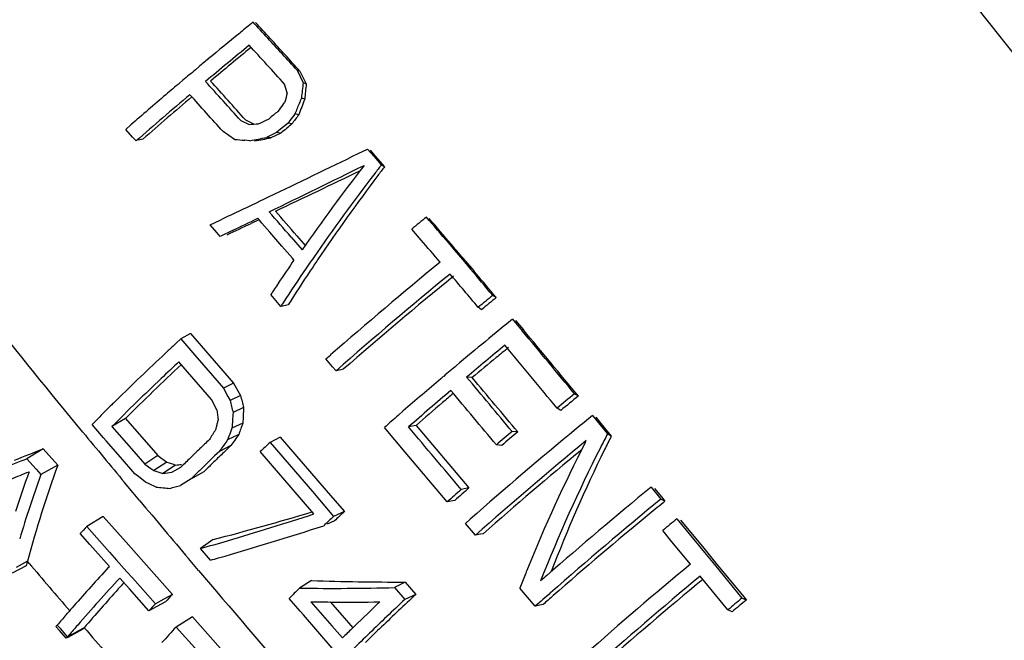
# Model space of a CAD drawing. Header units: inches. Extents: x 0 to 34, y 0 to 22.
# Tile 95 of 164: x 19.6 to 20.159, y 16.871 to 17.223. Entities that reach past the tile are written whole.
import ezdxf

# ---------------------------------------------------------------- set-up
doc = ezdxf.new("R2010")
doc.units = ezdxf.units.IN
doc.header["$LTSCALE"] = 1.87
doc.header["$MEASUREMENT"] = 0
doc.layers.get('0').update_dxf_attribs({"linetype": 'CONTINUOUS'})

msp = doc.modelspace()

# ---------------------------------------------------------------- linework, layer by layer
at = {"color": 7, "linetype": 'Continuous'}
for p, q in [((19.72426, 17.21568), (19.72491, 17.21621)), ((19.69936, 17.19504), (19.70119, 17.19658)), ((19.75868, 17.19416), (19.75706, 17.19472)), ((19.75706, 17.19472), (19.76048, 17.18765)), ((19.69047, 17.18755), (19.6922, 17.18902)), ((19.75868, 17.19416), (19.76222, 17.18699)), ((19.75141, 17.18186), (19.74995, 17.18684)), ((19.76138, 17.17826), (19.75947, 17.17893)), ((19.74895, 17.17515), (19.75009, 17.17667)), ((19.7277, 17.16654), (19.73233, 17.16433)), ((19.73914, 17.16625), (19.74112, 17.16722)), ((19.75794, 17.1694), (19.75583, 17.16997)), ((19.65974, 17.16114), (19.66261, 17.16364)), ((19.66365, 17.15677), (19.65974, 17.16114)), ((19.72502, 17.16616), (19.72981, 17.16396)), ((19.73518, 17.16432), (19.73716, 17.16528)), ((19.73716, 17.16528), (19.73914, 17.16625)), ((19.75191, 17.16475), (19.74674, 17.16046)), ((19.75298, 17.16618), (19.75191, 17.16475)), ((19.75414, 17.16425), (19.75191, 17.16475)), ((19.66561, 17.15458), (19.66365, 17.15677)), ((19.66953, 17.15567), (19.66692, 17.15494)), ((19.72159, 17.15544), (19.71498, 17.15988)), ((19.74155, 17.15747), (19.73962, 17.15653)), ((19.74213, 17.15629), (19.73962, 17.15653)), ((19.74541, 17.15936), (19.74155, 17.15747)), ((19.74782, 17.15901), (19.74213, 17.15629)), ((19.74674, 17.16046), (19.74541, 17.15937)), ((19.74782, 17.15901), (19.74541, 17.15937)), ((19.73028, 17.15473), (19.72738, 17.15496)), ((19.79175, 17.14742), (19.79696, 17.14997)), ((19.79696, 17.14997), (19.80073, 17.14566)), ((19.79849, 17.14931), (19.80121, 17.1462)), ((19.80073, 17.14566), (19.80484, 17.14095)), ((19.80121, 17.1462), (19.80666, 17.13994)), ((19.80666, 17.13994), (19.80484, 17.14095)), ((19.73779, 17.12133), (19.74085, 17.1228)), ((19.73107, 17.11813), (19.73394, 17.11949)), ((19.73394, 17.11949), (19.7364, 17.12067)), ((19.7364, 17.12067), (19.73779, 17.12133)), ((19.73564, 17.10952), (19.73467, 17.11064)), ((19.70762, 17.107), (19.7133, 17.10968)), ((19.71146, 17.1026), (19.70762, 17.107)), ((19.7354, 17.10979), (19.73103, 17.10774)), ((19.73698, 17.10798), (19.73564, 17.10952)), ((19.74152, 17.10277), (19.73698, 17.10798)), ((19.71338, 17.1004), (19.71146, 17.1026)), ((19.7204, 17.10377), (19.71338, 17.1004)), ((19.74838, 17.09487), (19.74152, 17.10277)), ((19.75364, 17.09998), (19.7599, 17.09275)), ((19.75696, 17.1007), (19.76167, 17.09525)), ((19.82752, 17.09829), (19.82217, 17.10455)), ((19.75436, 17.08796), (19.74838, 17.09487)), ((19.84296, 17.09665), (19.84639, 17.09261)), ((19.76627, 17.08823), (19.76535, 17.0869)), ((19.84639, 17.09261), (19.85205, 17.08592)), ((19.75526, 17.08692), (19.75436, 17.08796)), ((19.85205, 17.08592), (19.85551, 17.08183)), ((19.8526, 17.08639), (19.85737, 17.08074)), ((19.74591, 17.06287), (19.7421, 17.06729)), ((19.87013, 17.0656), (19.86811, 17.06685)), ((19.86858, 17.06745), (19.87013, 17.0656)), ((19.74782, 17.06065), (19.74591, 17.06287)), ((19.75055, 17.06117), (19.74782, 17.06065)), ((19.75191, 17.06142), (19.75055, 17.06117)), ((19.86175, 17.05876), (19.85984, 17.0601)), ((19.87936, 17.05341), (19.8849, 17.04675)), ((19.88108, 17.05254), (19.88548, 17.04726)), ((19.69656, 17.04518), (19.69099, 17.04212)), ((19.69656, 17.04518), (19.72098, 17.017)), ((19.68836, 17.03968), (19.69099, 17.04212)), ((19.69099, 17.04212), (19.69903, 17.03284)), ((19.69903, 17.03284), (19.71518, 17.01416)), ((19.77344, 17.03078), (19.7761, 17.03311)), ((19.70846, 17.00782), (19.68998, 17.02918)), ((19.77723, 17.02633), (19.77343, 17.03077)), ((19.84761, 17.02712), (19.8493, 17.02854)), ((19.77914, 17.0241), (19.77723, 17.02633)), ((19.78189, 17.02464), (19.77914, 17.0241)), ((19.78326, 17.02491), (19.78189, 17.02464)), ((19.72098, 17.017), (19.71518, 17.01416)), ((19.72098, 17.017), (19.72491, 17.01006)), ((19.83862, 17.01952), (19.84025, 17.02091)), ((19.85643, 17.02017), (19.85329, 17.02045)), ((19.71518, 17.01416), (19.71774, 17.00954)), ((19.72491, 17.01006), (19.71902, 17.00723)), ((19.91671, 17.00969), (19.91454, 17.01096)), ((19.7114, 17.00195), (19.70846, 17.00782)), ((19.71774, 17.00954), (19.71902, 17.00723)), ((19.72669, 17.00325), (19.72068, 17.0004)), ((19.81448, 16.99874), (19.81734, 17.00123)), ((19.90675, 17.00155), (19.90465, 17.00283)), ((19.64605, 16.98729), (19.64062, 16.9935)), ((19.6596, 16.99696), (19.65195, 16.99244)), ((19.6596, 16.99696), (19.67804, 16.97589)), ((19.72626, 16.99436), (19.72007, 16.9914)), ((19.9247, 16.99863), (19.93326, 16.98821)), ((19.92657, 16.99776), (19.92952, 16.99419)), ((19.92952, 16.99419), (19.93543, 16.98702)), ((19.65195, 16.99244), (19.66433, 16.97825)), ((19.72388, 16.98787), (19.71753, 16.98478)), ((19.81842, 16.97784), (19.80658, 16.99182)), ((19.82457, 16.99301), (19.82028, 16.99216)), ((19.82457, 16.99301), (19.85463, 16.95752)), ((19.88231, 16.9893), (19.87909, 16.98957)), ((19.93543, 16.98702), (19.93326, 16.98821)), ((19.64713, 16.98605), (19.64605, 16.98729)), ((19.64872, 16.98424), (19.64713, 16.98605)), ((19.65684, 16.97494), (19.64872, 16.98424)), ((19.74739, 16.98644), (19.74172, 16.98336)), ((19.74172, 16.98336), (19.7657, 16.95544)), ((19.74739, 16.98644), (19.7772, 16.95187)), ((19.87331, 16.98172), (19.87017, 16.982)), ((19.92067, 16.98342), (19.92116, 16.98439)), ((19.61289, 16.97981), (19.60355, 16.97413)), ((19.61289, 16.97981), (19.62113, 16.97048)), ((19.66433, 16.97825), (19.67055, 16.97112)), ((19.7195, 16.98159), (19.71295, 16.9783)), ((19.76663, 16.94276), (19.73616, 16.97818)), ((19.84228, 16.94961), (19.81842, 16.97784)), ((19.60217, 16.97357), (19.60355, 16.97413)), ((19.60355, 16.97413), (19.60888, 16.9681)), ((19.665, 16.9656), (19.65684, 16.97494)), ((19.67804, 16.97589), (19.67055, 16.97112)), ((19.67055, 16.97112), (19.67397, 16.96862)), ((19.68308, 16.97216), (19.67569, 16.96738)), ((19.67804, 16.97589), (19.68308, 16.97216)), ((19.60888, 16.9681), (19.61155, 16.96508)), ((19.62113, 16.97048), (19.61155, 16.96508)), ((19.66567, 16.96506), (19.665, 16.9656)), ((19.67397, 16.96862), (19.67569, 16.96738)), ((19.67569, 16.96738), (19.67911, 16.96634)), ((19.67911, 16.96634), (19.68082, 16.96582)), ((19.68806, 16.97054), (19.68082, 16.96582)), ((19.68596, 16.96648), (19.69112, 16.96938)), ((19.70408, 16.96672), (19.69801, 16.96336)), ((19.61155, 16.96508), (19.61136, 16.96454)), ((19.66398, 16.95479), (19.65912, 16.96062)), ((19.66701, 16.96399), (19.66567, 16.96506)), ((19.67102, 16.96076), (19.66701, 16.96399)), ((19.673, 16.95985), (19.67102, 16.96076)), ((19.67697, 16.95805), (19.673, 16.95985)), ((19.69693, 16.96276), (19.69086, 16.95892)), ((19.69771, 16.96353), (19.69693, 16.96276)), ((19.69801, 16.96336), (19.69693, 16.96276)), ((19.66778, 16.95025), (19.66398, 16.95479)), ((19.7657, 16.95544), (19.77779, 16.94135)), ((19.85463, 16.95752), (19.85025, 16.95662)), ((19.95803, 16.95798), (19.96357, 16.9512)), ((19.96001, 16.95717), (19.96394, 16.9524)), ((19.7772, 16.95187), (19.78389, 16.9441)), ((19.84659, 16.95048), (19.84228, 16.94961)), ((19.9659, 16.95001), (19.96357, 16.9512)), ((19.96394, 16.9524), (19.9659, 16.95001)), ((19.78389, 16.9441), (19.77779, 16.94135)), ((19.64694, 16.94133), (19.63765, 16.9356)), ((19.64694, 16.94133), (19.65996, 16.92665)), ((19.77826, 16.93885), (19.77418, 16.93699)), ((19.85261, 16.93736), (19.85538, 16.93981)), ((19.85827, 16.93065), (19.85261, 16.93736)), ((19.97271, 16.94003), (19.98495, 16.92507)), ((19.97474, 16.93925), (19.98712, 16.9242)), ((19.63765, 16.9356), (19.65055, 16.92104)), ((19.96986, 16.927), (19.96464, 16.93336)), ((19.63946, 16.92541), (19.63396, 16.93161)), ((19.65996, 16.92665), (19.66844, 16.91709)), ((19.70939, 16.92819), (19.70214, 16.9231)), ((19.86118, 16.93125), (19.85827, 16.93065)), ((19.86263, 16.93156), (19.86118, 16.93125)), ((19.98034, 16.91422), (19.96986, 16.927)), ((19.65051, 16.91298), (19.63946, 16.92541)), ((19.65055, 16.92104), (19.65454, 16.91655)), ((19.70791, 16.9165), (19.70214, 16.9231)), ((19.98495, 16.92507), (19.98842, 16.92083)), ((19.98712, 16.9242), (19.99485, 16.9148)), ((19.98842, 16.92083), (19.99397, 16.91404)), ((19.60391, 16.91588), (19.59755, 16.91238)), ((19.60491, 16.91471), (19.60391, 16.91588)), ((19.65454, 16.91655), (19.66039, 16.90996)), ((19.66844, 16.91709), (19.68622, 16.89707)), ((19.70109, 16.9107), (19.69543, 16.9174)), ((19.6032, 16.91325), (19.59526, 16.90906)), ((19.64986, 16.91228), (19.65051, 16.91298)), ((19.66039, 16.90996), (19.66353, 16.90642)), ((19.99397, 16.91404), (19.99724, 16.91003)), ((19.99485, 16.9148), (19.99957, 16.90907)), ((19.99724, 16.91003), (20.00962, 16.89493)), ((19.66188, 16.90019), (19.65637, 16.90638)), ((19.66353, 16.90642), (19.67659, 16.89173)), ((19.76526, 16.90498), (19.75842, 16.90061)), ((19.81835, 16.90409), (19.8124, 16.90096)), ((19.81835, 16.90409), (19.82443, 16.89703)), ((20.00164, 16.88831), (19.98591, 16.90745)), ((19.99957, 16.90907), (20.01059, 16.89569)), ((19.66741, 16.89398), (19.66188, 16.90019)), ((19.8124, 16.90096), (19.81821, 16.89418)), ((19.89225, 16.89033), (19.88353, 16.90068)), ((19.67294, 16.88777), (19.66741, 16.89398)), ((19.68144, 16.89442), (19.67659, 16.89173)), ((19.68232, 16.89283), (19.67742, 16.89018)), ((19.68622, 16.89707), (19.68144, 16.89442)), ((19.75878, 16.88755), (19.75251, 16.89476)), ((19.76492, 16.8929), (19.77682, 16.87919)), ((19.77591, 16.89276), (19.78398, 16.88351)), ((19.82443, 16.89703), (19.81821, 16.89418)), ((20.01209, 16.89387), (20.00962, 16.89493)), ((20.01059, 16.89569), (20.01209, 16.89387)), ((19.67742, 16.89018), (19.67294, 16.88777)), ((19.76066, 16.88539), (19.75878, 16.88755)), ((19.89671, 16.89134), (19.89225, 16.89033)), ((20.00399, 16.8872), (20.00164, 16.88831)), ((19.62588, 16.88542), (19.62666, 16.88633)), ((19.69761, 16.88427), (19.68833, 16.87854)), ((19.69761, 16.88427), (19.73495, 16.8424)), ((19.76883, 16.876), (19.76066, 16.88539)), ((19.78398, 16.88351), (19.78869, 16.87811)), ((19.62013, 16.87875), (19.62092, 16.87967)), ((19.62209, 16.87656), (19.62013, 16.87875)), ((19.62284, 16.87744), (19.62092, 16.87967)), ((19.62602, 16.87217), (19.62209, 16.87656)), ((19.62669, 16.87295), (19.62284, 16.87744)), ((19.63542, 16.87724), (19.62687, 16.87263)), ((19.63303, 16.87642), (19.62986, 16.87468)), ((19.6362, 16.87815), (19.63303, 16.87642)), ((19.6362, 16.87815), (19.63542, 16.87724)), ((19.68833, 16.87854), (19.7006, 16.86476)), ((19.77703, 16.86659), (19.76883, 16.876)), ((19.77682, 16.87919), (19.78279, 16.87232)), ((19.78822, 16.87765), (19.78962, 16.87902)), ((19.62669, 16.87295), (19.62602, 16.87217)), ((19.62687, 16.87263), (19.62602, 16.87217)), ((19.62986, 16.87468), (19.62669, 16.87295)), ((19.62752, 16.87392), (19.62669, 16.87295))]:
    msp.add_line(p, q, dxfattribs=at)
for centre, radius, start, end in [((21.57816, 14.95243), 2.92561, 129.12599, 129.30572), ((17.46188, 15.11409), 3.09788, 42.65094, 42.87792), ((17.20086, 14.88936), 3.44304, 42.43849, 42.64505), ((21.51423, 15.03031), 2.82486, 129.31982, 129.78327), ((17.38541, 15.04368), 3.20183, 42.20759, 42.65066), ((17.11523, 14.81108), 3.55906, 42.03465, 42.43821), ((21.51735, 15.0268), 2.82075, 129.32292, 129.97743), ((21.50426, 15.05045), 2.79257, 129.42256, 130.03446), ((17.20035, 14.88584), 3.43439, 42.06614, 42.56382), ((21.47277, 15.08015), 2.76002, 129.78392, 129.93138), ((21.43167, 15.12916), 2.69606, 129.98101, 130.17987), ((21.37447, 15.19678), 2.6075, 130.22808, 130.45739), ((16.65848, 14.42599), 4.11244, 41.78302, 42.19872), ((16.25549, 14.07732), 4.64753, 41.65938, 42.02451), ((21.15061, 17.02337), 1.39981, 173.26016, 173.61947), ((19.98596, 17.77667), 0.6307, 249.05292, 249.22211), ((21.13095, 17.05083), 1.37549, 174.3188, 174.68401), ((21.27445, 15.31369), 2.45364, 130.45166, 131.06525), ((21.32171, 15.25913), 2.51702, 130.22709, 131.1445), ((21.29725, 15.29553), 2.47176, 130.33919, 131.18763), ((16.36102, 14.16987), 4.49324, 41.71663, 42.07586), ((20.86344, 16.89614), 1.14815, 165.59031, 165.85783), ((20.74043, 16.7748), 1.06094, 157.60949, 157.95805), ((20.71447, 16.80329), 1.0242, 158.5242, 159.05617), ((20.78252, 16.39805), 1.29312, 143.06205, 143.27357), ((20.73708, 16.77616), 1.05732, 157.95814, 158.13253), ((21.51421, 15.03182), 2.77557, 129.5707, 129.7037), ((20.7854, 16.39284), 1.28994, 142.95392, 143.16484), ((20.75097, 16.43374), 1.23584, 143.46824, 143.7646), ((19.6202, 18.86661), 1.70618, 273.68319, 273.86386), ((22.00249, 14.44535), 3.5281, 129.58837, 129.72175), ((19.86969, 18.91964), 1.77041, 265.20155, 265.38954), ((19.36651, 19.06552), 1.94511, 280.77862, 281.0589), ((19.42701, 18.9204), 1.79203, 279.82926, 280.12781), ((16.63871, 23.60065), 7.18233, 295.589026, 296.040107), ((16.35547, 24.10321), 7.76578, 295.847409, 296.28991), ((20.75644, 16.39903), 1.21423, 142.35231, 145.15715), ((20.81077, 16.36324), 1.2715, 142.29157, 142.56651), ((20.77626, 16.40246), 1.21819, 142.74315, 143.04005), ((17.12094, 22.67438), 6.14767, 295.264435, 295.75997), ((20.77073, 16.39364), 1.22123, 142.55716, 145.33621), ((20.73305, 16.4347), 1.16428, 143.02913, 145.92251), ((16.91666, 23.01938), 6.53802, 295.324862, 295.497248), ((16.65387, 23.48846), 7.08293, 295.654768, 295.78286), ((15.16225, 13.12015), 6.07618, 40.91882, 41.098131), ((14.48299, 12.53145), 6.97802, 40.904911, 41.05774), ((22.49669, 13.83378), 4.22504, 129.128, 129.27297), ((16.00184, 13.83217), 5.04094, 40.3605, 40.57943), ((15.55938, 13.45236), 5.62475, 40.37132, 40.56973), ((17.42889, 22.02213), 5.42688, 294.94092, 295.10063), ((15.4971, 13.40245), 5.69313, 40.31304, 40.47941), ((15.16048, 13.11296), 6.1485, 40.258896, 40.373039), ((20.67448, 16.45616), 1.11482, 145.54277, 146.35707), ((20.70193, 16.44193), 1.13718, 145.44723, 145.7302), ((20.66067, 16.48448), 1.07644, 145.95858, 146.35863), ((21.41387, 15.16111), 2.48731, 129.30678, 131.18191), ((20.67399, 16.46091), 1.1034, 145.72772, 146.95422), ((20.63024, 16.50468), 1.03992, 146.35623, 147.63067), ((21.46164, 15.10563), 2.55173, 129.34436, 131.25097), ((21.43944, 15.1284), 2.51787, 129.26814, 131.13012), ((14.70697, 12.73388), 6.72817, 40.015838, 40.226595), ((15.12486, 13.08929), 6.19027, 39.982293, 40.163527), ((14.57492, 12.61774), 6.9154, 40.049534, 40.193625), ((20.64764, 16.47403), 1.08257, 146.35736, 146.76935), ((21.7019, 14.81183), 2.90652, 129.11811, 129.32862), ((20.64528, 16.47977), 1.06905, 146.96214, 147.08681), ((21.63984, 14.88895), 2.80529, 129.1126, 129.33351), ((21.59494, 14.94867), 2.71536, 129.18369, 129.43923), ((21.54232, 15.01251), 2.63262, 129.43744, 129.8938), ((12.73957, 11.09927), 9.29669, 39.486203, 39.772616), ((11.8126, 10.30707), 10.51673, 39.592925, 39.859092), ((20.90402, 15.72961), 1.78721, 132.85918, 133.05484), ((21.54757, 15.0072), 2.6313, 129.46751, 130.08284), ((11.34857, 9.92913), 11.10152, 39.582131, 39.821555), ((20.74657, 15.89671), 1.55762, 133.01916, 134.43026), ((21.5124, 15.04834), 2.58594, 129.89435, 130.02563), ((21.55162, 14.99562), 2.64055, 129.35966, 129.55516), ((20.70026, 15.95106), 1.47542, 133.14145, 134.85595), ((21.48109, 15.08555), 2.53731, 130.07463, 130.29197), ((21.51151, 15.04416), 2.57758, 129.55498, 129.94934), ((21.37939, 15.20488), 2.38052, 130.33373, 131.0092), ((10.05173, 8.80618), 12.78847, 39.784623, 39.964894), ((8.24011, 7.25368), 15.1764, 39.903582, 40.055641), ((21.5558, 17.48461), 1.89138, 194.53084, 194.74421), ((21.39802, 15.18414), 2.39963, 130.35144, 131.1089), ((21.40478, 15.17112), 2.41172, 130.27405, 130.46463), ((8.07847, 7.13233), 15.36425, 39.872199, 40.022298), ((21.60428, 14.94394), 2.66979, 129.26501, 129.53983), ((20.56359, 16.0832), 1.29635, 134.69843, 135.07991), ((20.61619, 16.03013), 1.37107, 134.44269, 134.70095), ((21.57119, 17.45385), 1.90526, 193.55698, 193.76842), ((21.34554, 15.24052), 2.32047, 130.46391, 130.9544), ((21.5873, 14.9561), 2.64729, 129.12837, 129.40667), ((21.01485, 17.16701), 1.31386, 187.21697, 187.4719), ((20.63264, 16.93312), 0.91443, 175.78061, 176.34598), ((20.61665, 16.95508), 0.89126, 176.90222, 177.47444), ((21.28531, 15.31303), 2.23718, 131.10563, 131.37452), ((20.51274, 16.13387), 1.22456, 135.07873, 135.41339), ((20.46286, 16.80587), 0.77445, 165.92136, 166.06552), ((20.46646, 16.80497), 0.77816, 165.77759, 165.92136), ((20.41215, 16.73905), 0.73186, 159.58366, 160.12481), ((21.60477, 14.94526), 2.6531, 129.29025, 129.54572), ((24.61665, 21.09455), 6.45496, 219.493371, 219.823733), ((20.45307, 16.51318), 0.88255, 147.26027, 147.68365), ((20.45923, 16.80677), 0.77072, 166.06552, 166.21009), ((20.43935, 16.71173), 0.77175, 158.75329, 159.10464), ((20.46161, 16.46861), 0.90215, 144.86006, 145.34636), ((3.99256, 3.61641), 20.72263, 40.072073, 40.200606), ((21.43516, 15.14794), 2.38883, 129.50392, 131.4008), ((21.48542, 15.08561), 2.49106, 130.15373, 130.42275), ((21.46167, 15.10686), 2.45723, 129.99664, 130.27094), ((20.74605, 16.56698), 0.91546, 152.60458, 153.15571), ((20.78013, 15.8614), 1.55357, 133.6783, 133.95919), ((20.49463, 16.43128), 0.95407, 144.5392, 144.88447), ((20.43133, 16.7148), 0.76315, 159.10496, 159.28179), ((20.93875, 15.69437), 1.75909, 132.8817, 133.12936), ((21.48072, 15.09563), 2.44941, 129.54668, 131.48173), ((20.70821, 16.5801), 0.88481, 152.88202, 158.00265), ((20.7121, 16.59581), 0.86964, 153.26512, 153.83004), ((18.44921, 19.87314), 3.11858, 291.58765, 291.90953), ((20.73187, 15.91141), 1.48406, 133.95804, 134.24674), ((20.77054, 15.87153), 1.53083, 133.69835, 134.26053), ((20.717, 15.93158), 1.44828, 133.78947, 134.10138), ((20.47961, 16.44185), 0.9357, 144.88516, 145.01856), ((20.76388, 15.88265), 1.51605, 133.54198, 133.78885), ((21.44176, 15.13405), 2.39263, 129.53907, 131.29967), ((20.72401, 16.57794), 0.89085, 153.14455, 158.48129), ((20.6898, 16.60658), 0.84487, 153.81888, 158.95247), ((18.44475, 19.85579), 3.10593, 291.5845, 291.87907), ((20.25531, 18.72494), 1.84383, 251.91962, 252.0822), ((19.56041, 18.20323), 1.23928, 275.91201, 276.06487), ((20.68292, 15.96162), 1.41395, 134.24552, 134.54279), ((20.66594, 15.98432), 1.37487, 134.10286, 134.3948), ((18.33882, 20.05226), 3.33516, 292.11878, 292.31017), ((20.30822, 16.71329), 0.7476, 160.18087, 162.01365), ((20.31888, 16.72035), 0.74122, 160.27815, 164.70413), ((19.51274, 18.28682), 1.33165, 277.25147, 277.47422), ((20.69697, 15.94725), 1.42525, 134.26662, 134.51606), ((20.33104, 16.70763), 0.76417, 160.35426, 161.75398), ((19.80212, 18.24136), 1.2894, 264.43024, 264.78379), ((19.24992, 18.57289), 1.67312, 285.06868, 285.28036), ((21.30301, 15.29747), 2.20529, 131.20567, 131.48144), ((21.27337, 15.32672), 2.16155, 131.02223, 131.30547), ((21.49301, 15.0858), 2.421, 129.34796, 131.18348), ((26.11085, 22.34482), 8.40325, 219.938314, 220.231112), ((21.5308, 15.04236), 2.46979, 129.38722, 131.29202), ((21.60211, 14.94612), 2.58704, 129.23226, 129.48927), ((20.30472, 16.71636), 0.73644, 161.75794, 163.24327), ((19.28762, 18.54161), 1.66764, 284.65019, 286.65324), ((20.92843, 15.7083), 1.68439, 132.80452, 133.06635), ((20.96013, 15.67353), 1.73358, 133.00193, 133.25777), ((21.47772, 15.09641), 2.39194, 129.47918, 131.19176), ((21.61687, 14.94023), 2.58891, 129.42577, 129.65751), ((20.6603, 15.98593), 1.3956, 137.11936, 137.34228), ((19.14797, 18.86953), 2.03173, 286.12816, 287.89134), ((20.25965, 16.73733), 0.67962, 164.76762, 164.99724), ((19.25873, 18.49423), 1.64043, 285.89178, 286.05305), ((26.15597, 22.48973), 8.60216, 220.398144, 220.634201), ((20.58971, 16.04846), 1.27652, 137.41371, 138.72803), ((30.41614, 26.00177), 14.05203, 220.31256, 220.657029), ((20.67008, 16.59587), 0.84355, 158.02585, 158.26539), ((21.45917, 15.1305), 2.31703, 129.66103, 131.60995), ((20.61589, 16.0243), 1.30336, 137.40781, 138.98217), ((20.63646, 16.01918), 1.31849, 137.86698, 138.07484), ((19.8146, 18.26699), 1.3629, 267.92527, 270.1575), ((20.66491, 16.59793), 0.83798, 158.26508, 158.82045), ((21.36452, 15.23353), 2.22521, 131.19822, 131.32116), ((21.50355, 15.0799), 2.37554, 129.70711, 131.70009), ((21.47084, 15.10963), 2.3294, 129.55523, 131.48387), ((20.56346, 16.08449), 1.22054, 138.06623, 139.43915), ((20.69707, 15.94704), 1.33805, 134.54807, 134.90424), ((19.77623, 18.32345), 1.42295, 269.283, 271.45666), ((20.74343, 15.92015), 1.43946, 137.26023, 137.48967), ((19.78827, 18.26901), 1.37631, 269.02818, 269.56397), ((19.78861, 18.33676), 1.44405, 269.57071, 270.60749), ((20.85335, 15.78769), 1.52398, 133.52001, 134.26602), ((20.89274, 15.74816), 1.56881, 132.91918, 133.89381), ((20.96037, 15.67571), 1.67008, 133.14871, 133.63356), ((21.32462, 15.27974), 2.15538, 131.33788, 131.64791), ((21.28197, 15.32252), 2.09287, 131.23569, 131.44426), ((21.63168, 14.92971), 2.54817, 129.53583, 129.76892), ((21.60888, 14.94648), 2.51834, 129.35058, 129.58917), ((20.51634, 16.11307), 1.17875, 138.73568, 139.00444), ((20.73374, 15.91509), 1.43923, 137.26701, 137.48143), ((20.47345, 16.15026), 1.12199, 139.06231, 139.45012), ((20.84198, 15.7998), 1.49858, 133.63118, 134.66356), ((20.49795, 16.12785), 1.14641, 139.01861, 139.39931), ((28.25454, 24.29351), 11.3694, 220.70922, 220.905324), ((20.73736, 15.91099), 1.42709, 137.31398, 137.7961), ((20.76026, 15.88316), 1.39065, 134.34593, 134.65955), ((20.76055, 15.88616), 1.37773, 133.91127, 134.44027)]:
    msp.add_arc(centre, radius, start, end, dxfattribs=at)
for points, knots in [([(20.65156, 16.87261), (20.60743, 16.9358), (20.51544, 17.05661), (20.39724, 17.20256), (20.30678, 17.31681), (20.24335, 17.40007), (20.185, 17.48188), (20.14944, 17.53692), (20.13303, 17.56427)], [0, 0, 0, 0, 0.267359, 0.526335, 0.651515, 0.772835, 0.889356, 1, 1, 1, 1]), ([(19.63536, 16.98927), (19.59821, 17.03437), (19.52658, 17.12394), (19.42869, 17.26041), (19.3465, 17.39666), (19.30344, 17.4903), (19.28635, 17.5368)], [0, 0, 0, 0, 0.26884, 0.527507, 0.772082, 1, 1, 1, 1]), ([(20.57751, 16.82981), (20.53241, 16.8945), (20.43844, 17.01785), (20.31787, 17.16673), (20.22609, 17.28304), (20.16217, 17.36757), (20.10381, 17.45047), (20.06858, 17.50626), (20.05246, 17.53394)], [0, 0, 0, 0, 0.269217, 0.528922, 0.654033, 0.77494, 0.890646, 1, 1, 1, 1]), ([(20.49767, 16.78359), (20.45031, 16.84946), (20.35172, 16.97504), (20.22578, 17.12689), (20.1303, 17.24595), (20.06417, 17.33259), (20.00426, 17.41764), (19.96846, 17.47502), (19.95222, 17.50349)], [0, 0, 0, 0, 0.269279, 0.529517, 0.654828, 0.775757, 0.891216, 1, 1, 1, 1]), ([(19.85921, 16.38702), (19.835, 16.41993), (19.7847, 16.48628), (19.70614, 16.58586), (19.62429, 16.68725), (19.51259, 16.82487), (19.40152, 16.9639), (19.29576, 17.10596), (19.24567, 17.17802), (19.22162, 17.21427)], [0, 0, 0, 0, 0.117319, 0.239072, 0.364189, 0.491507, 0.748056, 0.875086, 1, 1, 1, 1]), ([(19.83412, 16.36931), (19.81229, 16.40083), (19.76682, 16.46443), (19.69551, 16.55992), (19.62077, 16.65719), (19.51782, 16.78951), (19.38862, 16.95612), (19.28932, 17.09299), (19.24217, 17.16273)], [0, 0, 0, 0, 0.116192, 0.236872, 0.361107, 0.48788, 0.74489, 1, 1, 1, 1]), ([(19.68998, 17.02918), (19.6866, 17.02602), (19.67377, 17.01394), (19.66113, 17.00165), (19.65195, 16.99244)], [0, 0, 0, 0, 0.262074, 1, 1, 1, 1]), ([(19.70214, 16.9231), (19.70728, 16.92456), (19.72886, 16.93083), (19.75032, 16.93749), (19.76663, 16.94276)], [0, 0, 0, 0, 0.237537, 1, 1, 1, 1]), ([(19.7123, 16.52576), (19.66456, 16.59078), (19.56542, 16.72119), (19.46574, 16.85117), (19.41593, 16.91775)], [0, 0, 0, 0, 0.492408, 1, 1, 1, 1])]:
    msp.add_open_spline(points, degree=3, knots=knots, dxfattribs=at)

doc.saveas('drawing.dxf')
